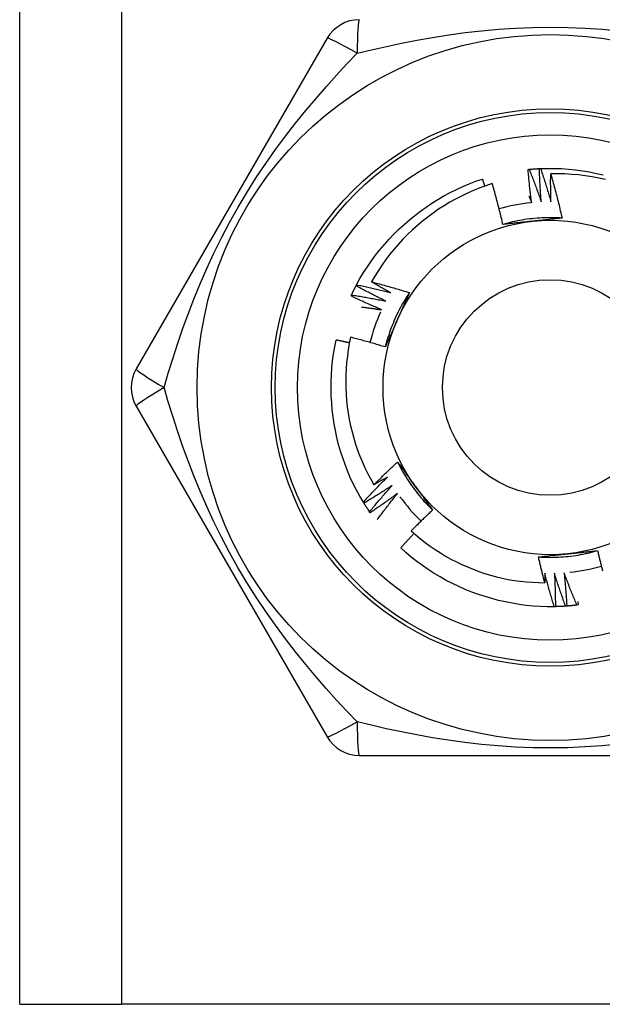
# Model space of a CAD drawing. Header units: inches. Extents: x 0 to 121, y -11 to 79.
# Tile 34 of 88: x 33.518 to 33.901, y 28.546 to 29.193. Entities that reach past the tile are written whole.
import ezdxf

# ---------------------------------------------------------------- set-up
doc = ezdxf.new("R2010")
doc.units = ezdxf.units.IN
doc.header["$LTSCALE"] = 7.278232
doc.header["$MEASUREMENT"] = 0
doc.layers.add('Visible Edges(ANSI)', color=7, linetype='Continuous', lineweight=25)
doc.layers.add('Visible Tangent Edges(ANSI)', color=7, linetype='Continuous', lineweight=25)

msp = doc.modelspace()

# ---------------------------------------------------------------- linework, layer by layer
at = {"layer": 'Visible Edges(ANSI)'}
for p, q in [((33.51775, 28.54625), (33.51775, 54.99882)), ((33.71971, 29.18119), (33.59423, 28.96385)), ((33.85177, 29.09498), (33.85251, 29.09505)), ((33.85922, 29.09554), (33.85997, 29.09558)), ((33.73873, 29.01853), (33.73908, 29.01919)), ((33.73543, 29.01181), (33.73575, 29.01249)), ((33.59423, 28.93943), (33.71971, 28.72208)), ((33.74395, 28.87562), (33.74356, 28.87626)), ((33.74806, 28.86937), (33.74763, 28.86999)), ((33.86973, 28.80759), (33.86898, 28.80758)), ((33.8772, 28.80796), (33.87646, 28.80791)), ((33.88465, 28.80872), (33.8839, 28.80863)), ((33.8844, 28.81091), (33.88465, 28.80872)), ((33.74086, 28.70987), (33.99183, 28.70987)), ((33.51775, 28.54625), (33.58455, 28.54625)), ((34.14814, 28.54625), (33.58455, 28.54625))]:
    msp.add_line(p, q, dxfattribs=at)
at = {"layer": 'Visible Edges(ANSI)', "flags": 128}
for points in [[(33.85412, 29.07313), (33.85401, 29.07404), (33.85389, 29.07494), (33.85377, 29.07585), (33.85366, 29.07676), (33.85355, 29.07767), (33.85344, 29.07858), (33.85333, 29.07949), (33.85322, 29.0804), (33.85312, 29.08131), (33.85302, 29.08222), (33.85291, 29.08313), (33.85282, 29.08404), (33.85272, 29.08495), (33.85262, 29.08586), (33.85253, 29.08677), (33.85244, 29.08768), (33.85235, 29.08859), (33.85226, 29.0895), (33.85217, 29.09042), (33.85209, 29.09133), (33.852, 29.09224), (33.85192, 29.09315), (33.85184, 29.09407), (33.85177, 29.09498)], [(33.85251, 29.09505), (33.85279, 29.09508), (33.85307, 29.09511), (33.85335, 29.09513), (33.85363, 29.09516), (33.85391, 29.09518), (33.85419, 29.0952), (33.85447, 29.09523), (33.85475, 29.09525), (33.85503, 29.09527), (33.85531, 29.09529), (33.85558, 29.09531), (33.85586, 29.09534), (33.85614, 29.09535), (33.85642, 29.09537), (33.8567, 29.09539), (33.85698, 29.09541), (33.85726, 29.09543), (33.85754, 29.09545), (33.85782, 29.09546), (33.8581, 29.09548), (33.85838, 29.09549), (33.85866, 29.09551), (33.85894, 29.09552), (33.85922, 29.09554)], [(33.85251, 29.09505), (33.85286, 29.09417), (33.85321, 29.09328), (33.85356, 29.09239), (33.8539, 29.09151), (33.85424, 29.09062), (33.85459, 29.08973), (33.85493, 29.08884), (33.85526, 29.08795), (33.8556, 29.08705), (33.85594, 29.08616), (33.85627, 29.08527), (33.8566, 29.08438), (33.85693, 29.08348), (33.85726, 29.08259), (33.85759, 29.08169), (33.85791, 29.08079), (33.85823, 29.0799), (33.85855, 29.079), (33.85887, 29.0781), (33.85919, 29.0772), (33.85951, 29.0763), (33.85982, 29.0754), (33.86014, 29.0745), (33.86045, 29.0736)], [(33.86045, 29.0736), (33.86037, 29.07451), (33.8603, 29.07542), (33.86024, 29.07634), (33.86017, 29.07725), (33.86011, 29.07816), (33.86004, 29.07908), (33.85998, 29.07999), (33.85992, 29.0809), (33.85987, 29.08182), (33.85981, 29.08273), (33.85976, 29.08365), (33.85971, 29.08456), (33.85966, 29.08547), (33.85961, 29.08639), (33.85956, 29.0873), (33.85952, 29.08822), (33.85947, 29.08913), (33.85943, 29.09005), (33.85939, 29.09096), (33.85936, 29.09188), (33.85932, 29.0928), (33.85929, 29.09371), (33.85926, 29.09463), (33.85922, 29.09554)], [(33.85997, 29.09558), (33.86459, 29.0957), (33.8692, 29.09568), (33.87381, 29.0955), (33.87841, 29.09517), (33.88299, 29.0947), (33.88756, 29.09408), (33.89211, 29.09331), (33.89663, 29.0924), (33.90112, 29.09134)], [(33.85997, 29.09558), (33.86028, 29.09467), (33.86058, 29.09377), (33.86088, 29.09287), (33.86118, 29.09196), (33.86147, 29.09106), (33.86177, 29.09015), (33.86206, 29.08924), (33.86235, 29.08834), (33.86264, 29.08743), (33.86293, 29.08652), (33.86322, 29.08561), (33.8635, 29.0847), (33.86379, 29.08379), (33.86407, 29.08288), (33.86435, 29.08197), (33.86463, 29.08106), (33.8649, 29.08015), (33.86518, 29.07923), (33.86545, 29.07832), (33.86572, 29.0774), (33.86599, 29.07649), (33.86626, 29.07557), (33.86652, 29.07466), (33.86678, 29.07374)], [(33.86678, 29.07374), (33.86676, 29.0745), (33.86675, 29.07527), (33.86673, 29.07603), (33.86671, 29.07679), (33.8667, 29.07756), (33.86668, 29.07832), (33.86667, 29.07908), (33.86666, 29.07985), (33.86665, 29.08061), (33.86664, 29.08137), (33.86663, 29.08214), (33.86662, 29.0829), (33.86662, 29.08366), (33.86662, 29.08443), (33.86661, 29.08519), (33.86661, 29.08596), (33.86661, 29.08672), (33.86661, 29.08748), (33.86661, 29.08825), (33.86662, 29.08901), (33.86662, 29.08977), (33.86663, 29.09054), (33.86664, 29.0913), (33.86665, 29.09207)], [(33.90267, 29.08832), (33.89825, 29.0893), (33.89379, 29.09013), (33.88931, 29.09081), (33.8848, 29.09136), (33.88028, 29.09175), (33.87574, 29.092), (33.8712, 29.09211), (33.86665, 29.09207)], [(33.86665, 29.09207), (33.86699, 29.09086), (33.86733, 29.08966), (33.86767, 29.08846), (33.86801, 29.08725), (33.86834, 29.08605), (33.86867, 29.08484), (33.869, 29.08363), (33.86932, 29.08243), (33.86964, 29.08122), (33.86996, 29.08001), (33.87028, 29.0788), (33.87059, 29.07759), (33.8709, 29.07637), (33.8712, 29.07516), (33.8715, 29.07395), (33.8718, 29.07273), (33.8721, 29.07152), (33.87239, 29.0703), (33.87268, 29.06908), (33.87297, 29.06786), (33.87325, 29.06665), (33.87353, 29.06543), (33.87381, 29.06421), (33.87408, 29.06298)], [(33.73908, 29.01919), (33.74131, 29.02323), (33.74368, 29.02719), (33.74617, 29.03107), (33.74879, 29.03487), (33.75152, 29.03858), (33.75438, 29.0422), (33.75735, 29.04573), (33.76043, 29.04916), (33.76362, 29.0525), (33.76691, 29.05573), (33.7703, 29.05886), (33.77379, 29.06188), (33.77736, 29.0648), (33.78103, 29.06759), (33.78479, 29.07027), (33.78862, 29.07284), (33.79254, 29.07528), (33.79653, 29.07759), (33.80059, 29.07978), (33.80472, 29.08183), (33.80891, 29.08375), (33.81317, 29.08553), (33.81748, 29.08717), (33.82184, 29.08867)], [(33.82825, 29.08567), (33.8241, 29.0843), (33.82, 29.08279), (33.81594, 29.08115), (33.81194, 29.07939), (33.80799, 29.0775), (33.80412, 29.07549), (33.80031, 29.07336), (33.79657, 29.07112), (33.7929, 29.06876), (33.78932, 29.06628), (33.78581, 29.0637), (33.78238, 29.061), (33.77904, 29.05819), (33.77579, 29.05528), (33.77263, 29.05226), (33.76956, 29.04913), (33.76659, 29.04592), (33.76374, 29.04262), (33.76099, 29.03923), (33.75835, 29.03575), (33.75583, 29.0322), (33.75342, 29.02857), (33.75113, 29.02486), (33.74896, 29.02108)], [(33.8234, 29.08405), (33.82334, 29.08424), (33.82328, 29.08444), (33.82321, 29.08463), (33.82315, 29.08482), (33.82308, 29.08501), (33.82302, 29.08521), (33.82295, 29.0854), (33.82289, 29.08559), (33.82282, 29.08578), (33.82276, 29.08598), (33.82269, 29.08617), (33.82263, 29.08636), (33.82256, 29.08656), (33.8225, 29.08675), (33.82243, 29.08694), (33.82237, 29.08713), (33.8223, 29.08733), (33.82224, 29.08752), (33.82217, 29.08771), (33.8221, 29.0879), (33.82204, 29.0881), (33.82197, 29.08829), (33.82191, 29.08848), (33.82184, 29.08867)], [(33.83523, 29.05883), (33.83497, 29.05996), (33.83471, 29.06108), (33.83445, 29.06221), (33.83418, 29.06333), (33.83391, 29.06446), (33.83364, 29.06558), (33.83336, 29.0667), (33.83308, 29.06782), (33.8328, 29.06895), (33.83252, 29.07007), (33.83223, 29.07119), (33.83194, 29.07231), (33.83165, 29.07342), (33.83135, 29.07454), (33.83106, 29.07566), (33.83075, 29.07677), (33.83045, 29.07789), (33.83014, 29.079), (33.82983, 29.08012), (33.82952, 29.08123), (33.82921, 29.08234), (33.82889, 29.08345), (33.82857, 29.08456), (33.82825, 29.08567)], [(33.85234, 29.07749), (33.85242, 29.07731), (33.85249, 29.07713), (33.85257, 29.07694), (33.85264, 29.07676), (33.85272, 29.07658), (33.85279, 29.0764), (33.85287, 29.07622), (33.85294, 29.07604), (33.85302, 29.07586), (33.85309, 29.07567), (33.85316, 29.07549), (33.85324, 29.07531), (33.85331, 29.07513), (33.85339, 29.07495), (33.85346, 29.07477), (33.85353, 29.07458), (33.85361, 29.0744), (33.85368, 29.07422), (33.85376, 29.07404), (33.85383, 29.07386), (33.8539, 29.07367), (33.85398, 29.07349), (33.85405, 29.07331), (33.85412, 29.07313)], [(33.87408, 29.06298), (33.87245, 29.06308), (33.87082, 29.06316), (33.86918, 29.06321), (33.86754, 29.06324), (33.86591, 29.06324), (33.86427, 29.06322), (33.86264, 29.06318), (33.861, 29.06311), (33.85937, 29.06302), (33.85773, 29.0629), (33.8561, 29.06277), (33.85447, 29.0626), (33.85285, 29.06242), (33.85122, 29.06221), (33.8496, 29.06198), (33.84799, 29.06172), (33.84638, 29.06144), (33.84477, 29.06114), (33.84317, 29.06081), (33.84157, 29.06046), (33.83997, 29.06009), (33.83839, 29.05969), (33.83681, 29.05927), (33.83523, 29.05883)], [(33.85486, 29.06093), (33.85404, 29.06084), (33.85321, 29.06075), (33.85239, 29.06067), (33.85157, 29.06058), (33.85074, 29.06049), (33.84992, 29.06041), (33.8491, 29.06032), (33.84828, 29.06023), (33.84746, 29.06015), (33.84664, 29.06006), (33.84583, 29.05997), (33.84501, 29.05989), (33.84419, 29.0598), (33.84338, 29.05971), (33.84256, 29.05963), (33.84174, 29.05954), (33.84093, 29.05945), (33.84011, 29.05936), (33.8393, 29.05927), (33.83849, 29.05919), (33.83767, 29.0591), (33.83686, 29.05901), (33.83605, 29.05892), (33.83523, 29.05883)], [(33.87408, 29.06298), (33.87329, 29.0629), (33.87249, 29.06281), (33.8717, 29.06272), (33.8709, 29.06263), (33.8701, 29.06255), (33.86931, 29.06246), (33.86851, 29.06237), (33.86771, 29.06229), (33.86691, 29.0622), (33.86611, 29.06212), (33.86531, 29.06203), (33.86451, 29.06195), (33.86371, 29.06186), (33.86291, 29.06178), (33.86211, 29.06169), (33.86131, 29.06161), (33.8605, 29.06152), (33.8597, 29.06144), (33.8589, 29.06135), (33.85809, 29.06127), (33.85728, 29.06118), (33.85648, 29.0611), (33.85567, 29.06101), (33.85486, 29.06093)], [(33.73575, 29.01249), (33.73587, 29.01275), (33.73599, 29.013), (33.73611, 29.01326), (33.73623, 29.01351), (33.73635, 29.01376), (33.73647, 29.01401), (33.73659, 29.01427), (33.73671, 29.01452), (33.73684, 29.01477), (33.73696, 29.01502), (33.73708, 29.01528), (33.73721, 29.01553), (33.73733, 29.01578), (33.73746, 29.01603), (33.73758, 29.01628), (33.73771, 29.01653), (33.73784, 29.01678), (33.73796, 29.01703), (33.73809, 29.01728), (33.73822, 29.01753), (33.73835, 29.01778), (33.73848, 29.01803), (33.73861, 29.01827), (33.73874, 29.01852)], [(33.75826, 29.00844), (33.75744, 29.00885), (33.75662, 29.00925), (33.7558, 29.00965), (33.75498, 29.01006), (33.75416, 29.01047), (33.75334, 29.01088), (33.75252, 29.01129), (33.7517, 29.0117), (33.75089, 29.01212), (33.75007, 29.01253), (33.74926, 29.01295), (33.74844, 29.01337), (33.74763, 29.01379), (33.74682, 29.01421), (33.746, 29.01464), (33.74519, 29.01506), (33.74438, 29.01549), (33.74357, 29.01592), (33.74276, 29.01635), (33.74196, 29.01678), (33.74115, 29.01722), (33.74034, 29.01765), (33.73954, 29.01809), (33.73873, 29.01853)], [(33.73908, 29.01919), (33.74002, 29.01899), (33.74095, 29.0188), (33.74188, 29.0186), (33.74281, 29.01839), (33.74374, 29.01819), (33.74467, 29.01798), (33.7456, 29.01778), (33.74653, 29.01757), (33.74746, 29.01736), (33.74839, 29.01714), (33.74932, 29.01693), (33.75025, 29.01671), (33.75117, 29.0165), (33.7521, 29.01628), (33.75303, 29.01605), (33.75395, 29.01583), (33.75488, 29.01561), (33.75581, 29.01538), (33.75673, 29.01515), (33.75766, 29.01492), (33.75858, 29.01469), (33.75951, 29.01445), (33.76043, 29.01422), (33.76136, 29.01398)], [(33.74896, 29.02108), (33.75, 29.02081), (33.75104, 29.02054), (33.75208, 29.02027), (33.75312, 29.01999), (33.75416, 29.01972), (33.7552, 29.01944), (33.75624, 29.01916), (33.75727, 29.01887), (33.75831, 29.01858), (33.75935, 29.0183), (33.76038, 29.018), (33.76142, 29.01771), (33.76245, 29.01741), (33.76348, 29.01712), (33.76452, 29.01682), (33.76555, 29.01651), (33.76658, 29.01621), (33.76761, 29.0159), (33.76864, 29.01559), (33.76967, 29.01528), (33.7707, 29.01497), (33.77173, 29.01465), (33.77276, 29.01433), (33.77379, 29.01401)], [(33.76136, 29.01398), (33.76083, 29.01427), (33.76031, 29.01456), (33.75979, 29.01484), (33.75927, 29.01514), (33.75876, 29.01543), (33.75824, 29.01572), (33.75772, 29.01601), (33.7572, 29.0163), (33.75668, 29.0166), (33.75616, 29.01689), (33.75565, 29.01719), (33.75513, 29.01748), (33.75461, 29.01778), (33.7541, 29.01807), (33.75358, 29.01837), (33.75307, 29.01867), (33.75255, 29.01897), (33.75204, 29.01927), (33.75152, 29.01957), (33.75101, 29.01987), (33.7505, 29.02017), (33.74998, 29.02047), (33.74947, 29.02078), (33.74896, 29.02108)], [(33.75546, 29.00276), (33.75462, 29.00312), (33.75377, 29.00348), (33.75293, 29.00384), (33.75209, 29.0042), (33.75125, 29.00457), (33.75041, 29.00493), (33.74958, 29.0053), (33.74874, 29.00567), (33.7479, 29.00604), (33.74707, 29.00641), (33.74623, 29.00679), (33.7454, 29.00717), (33.74456, 29.00754), (33.74373, 29.00792), (33.7429, 29.00831), (33.74206, 29.00869), (33.74123, 29.00907), (33.7404, 29.00946), (33.73957, 29.00985), (33.73874, 29.01024), (33.73792, 29.01063), (33.73709, 29.01102), (33.73626, 29.01142), (33.73543, 29.01181)], [(33.73575, 29.01249), (33.73669, 29.01235), (33.73763, 29.0122), (33.73857, 29.01204), (33.73951, 29.01189), (33.74045, 29.01174), (33.74139, 29.01158), (33.74233, 29.01142), (33.74327, 29.01126), (33.74421, 29.0111), (33.74515, 29.01093), (33.74609, 29.01077), (33.74702, 29.0106), (33.74796, 29.01043), (33.7489, 29.01026), (33.74984, 29.01009), (33.75077, 29.00991), (33.75171, 29.00973), (33.75265, 29.00956), (33.75358, 29.00937), (33.75452, 29.00919), (33.75546, 29.00901), (33.75639, 29.00882), (33.75733, 29.00863), (33.75826, 29.00844)], [(33.77379, 29.01401), (33.77288, 29.01265), (33.772, 29.01127), (33.77114, 29.00988), (33.7703, 29.00847), (33.76948, 29.00706), (33.76867, 29.00563), (33.76789, 29.00419), (33.76713, 29.00274), (33.7664, 29.00128), (33.76568, 28.99981), (33.76498, 28.99833), (33.76431, 28.99684), (33.76366, 28.99534), (33.76303, 28.99383), (33.76242, 28.99231), (33.76183, 28.99078), (33.76127, 28.98924), (33.76073, 28.9877), (33.76021, 28.98615), (33.75971, 28.98459), (33.75924, 28.98302), (33.75879, 28.98145), (33.75836, 28.97987), (33.75796, 28.97828)], [(33.77379, 29.01401), (33.77346, 29.01328), (33.77314, 29.01254), (33.77282, 29.01181), (33.7725, 29.01108), (33.77217, 29.01034), (33.77185, 29.00961), (33.77153, 29.00888), (33.7712, 29.00814), (33.77088, 29.00741), (33.77055, 29.00667), (33.77022, 29.00594), (33.7699, 29.0052), (33.76957, 29.00447), (33.76925, 29.00373), (33.76892, 29.00299), (33.76859, 29.00226), (33.76826, 29.00152), (33.76793, 29.00078), (33.76761, 29.00004), (33.76728, 28.9993), (33.76695, 28.99856), (33.76662, 28.99782), (33.76629, 28.99708), (33.76596, 28.99633)], [(33.74232, 29.00455), (33.74287, 29.00448), (33.74342, 29.00442), (33.74397, 29.00435), (33.74451, 29.00428), (33.74506, 29.00421), (33.74561, 29.00414), (33.74616, 29.00407), (33.7467, 29.00399), (33.74725, 29.00392), (33.7478, 29.00385), (33.74835, 29.00377), (33.74889, 29.0037), (33.74944, 29.00362), (33.74999, 29.00355), (33.75054, 29.00347), (33.75108, 29.0034), (33.75163, 29.00332), (33.75218, 29.00324), (33.75272, 29.00316), (33.75327, 29.00308), (33.75382, 29.003), (33.75437, 29.00292), (33.75491, 29.00284), (33.75546, 29.00276)], [(33.76596, 28.99633), (33.76562, 28.99558), (33.76528, 28.99482), (33.76494, 28.99406), (33.76461, 28.99331), (33.76427, 28.99255), (33.76394, 28.9918), (33.7636, 28.99104), (33.76327, 28.99029), (33.76293, 28.98954), (33.7626, 28.98879), (33.76226, 28.98803), (33.76193, 28.98728), (33.7616, 28.98653), (33.76126, 28.98578), (33.76093, 28.98503), (33.7606, 28.98428), (33.76027, 28.98353), (33.75994, 28.98278), (33.75961, 28.98203), (33.75928, 28.98128), (33.75895, 28.98053), (33.75862, 28.97978), (33.75829, 28.97903), (33.75796, 28.97829)], [(33.74356, 28.87626), (33.74121, 28.88023), (33.73899, 28.88428), (33.73691, 28.88839), (33.73497, 28.89258), (33.73316, 28.89682), (33.73149, 28.90112), (33.72996, 28.90547), (33.72856, 28.90986), (33.7273, 28.9143), (33.72619, 28.91878), (33.72521, 28.92329), (33.72438, 28.92783), (33.72369, 28.93239), (33.72314, 28.93697), (33.72273, 28.94157), (33.72247, 28.94617), (33.72236, 28.95078), (33.72239, 28.95539), (33.72256, 28.96), (33.72289, 28.9646), (33.72336, 28.96919), (33.72399, 28.97376), (33.72476, 28.97831), (33.72568, 28.98283)], [(33.7344, 28.98097), (33.73404, 28.98105), (33.73368, 28.98113), (33.73331, 28.98121), (33.73295, 28.98129), (33.73259, 28.98137), (33.73223, 28.98145), (33.73186, 28.98153), (33.7315, 28.98161), (33.73114, 28.98168), (33.73077, 28.98176), (33.73041, 28.98184), (33.73005, 28.98192), (33.72968, 28.982), (33.72932, 28.98207), (33.72896, 28.98215), (33.72859, 28.98223), (33.72823, 28.9823), (33.72787, 28.98238), (33.7275, 28.98245), (33.72714, 28.98253), (33.72677, 28.9826), (33.72641, 28.98268), (33.72605, 28.98275), (33.72568, 28.98283)], [(33.73517, 28.98468), (33.73433, 28.98058), (33.73361, 28.97646), (33.73303, 28.97231), (33.73257, 28.96815), (33.73224, 28.96398), (33.73204, 28.95979), (33.73198, 28.95559), (33.73204, 28.95139), (33.73223, 28.9472), (33.73256, 28.94302), (33.73301, 28.93886), (33.7336, 28.93472), (33.73431, 28.9306), (33.73515, 28.9265), (33.73612, 28.92243), (33.73722, 28.91839), (33.73845, 28.91439), (33.7398, 28.91042), (33.74127, 28.9065), (33.74288, 28.90261), (33.7446, 28.89879), (33.74644, 28.89502), (33.74839, 28.89132), (33.75046, 28.88769)], [(33.75796, 28.97829), (33.75702, 28.97858), (33.75607, 28.97886), (33.75513, 28.97915), (33.75418, 28.97943), (33.75324, 28.97971), (33.75229, 28.97999), (33.75134, 28.98027), (33.7504, 28.98055), (33.74945, 28.98082), (33.7485, 28.98109), (33.74755, 28.98136), (33.7466, 28.98163), (33.74565, 28.98189), (33.7447, 28.98216), (33.74375, 28.98242), (33.7428, 28.98268), (33.74185, 28.98293), (33.7409, 28.98319), (33.73994, 28.98344), (33.73899, 28.98369), (33.73803, 28.98394), (33.73708, 28.98419), (33.73613, 28.98443), (33.73517, 28.98468)], [(33.75046, 28.88769), (33.7511, 28.88833), (33.75174, 28.88896), (33.75238, 28.8896), (33.75302, 28.89023), (33.75366, 28.89086), (33.7543, 28.89149), (33.75494, 28.89213), (33.75558, 28.89275), (33.75623, 28.89338), (33.75688, 28.89401), (33.75752, 28.89464), (33.75817, 28.89526), (33.75882, 28.89588), (33.75947, 28.89651), (33.76013, 28.89713), (33.76078, 28.89775), (33.76143, 28.89837), (33.76209, 28.89898), (33.76275, 28.8996), (33.76341, 28.90021), (33.76406, 28.90083), (33.76472, 28.90144), (33.76539, 28.90205), (33.76605, 28.90266)], [(33.76605, 28.90266), (33.76652, 28.90202), (33.767, 28.90137), (33.76747, 28.90073), (33.76795, 28.90008), (33.76842, 28.89943), (33.76889, 28.89878), (33.76937, 28.89814), (33.76984, 28.89749), (33.77031, 28.89684), (33.77079, 28.89619), (33.77126, 28.89554), (33.77173, 28.89489), (33.77221, 28.89424), (33.77268, 28.89359), (33.77316, 28.89294), (33.77363, 28.89229), (33.77411, 28.89163), (33.77458, 28.89098), (33.77506, 28.89032), (33.77553, 28.88967), (33.77601, 28.88901), (33.77649, 28.88836), (33.77696, 28.8877), (33.77744, 28.88704)], [(33.76605, 28.90266), (33.76678, 28.9012), (33.76753, 28.89975), (33.76831, 28.8983), (33.7691, 28.89687), (33.76992, 28.89545), (33.77075, 28.89405), (33.77161, 28.89265), (33.77248, 28.89127), (33.77338, 28.8899), (33.77429, 28.88854), (33.77523, 28.8872), (33.77618, 28.88587), (33.77716, 28.88455), (33.77815, 28.88325), (33.77916, 28.88197), (33.78019, 28.88069), (33.78124, 28.87944), (33.78231, 28.8782), (33.78339, 28.87697), (33.78449, 28.87576), (33.78561, 28.87457), (33.78675, 28.87339), (33.7879, 28.87224), (33.78908, 28.87109)], [(33.74356, 28.87626), (33.7442, 28.87696), (33.74484, 28.87766), (33.74549, 28.87837), (33.74613, 28.87907), (33.74678, 28.87976), (33.74743, 28.88046), (33.74808, 28.88116), (33.74873, 28.88185), (33.74939, 28.88255), (33.75004, 28.88324), (33.7507, 28.88393), (33.75135, 28.88462), (33.75201, 28.88531), (33.75267, 28.886), (33.75333, 28.88668), (33.754, 28.88737), (33.75466, 28.88805), (33.75533, 28.88873), (33.75599, 28.88942), (33.75666, 28.8901), (33.75733, 28.89078), (33.758, 28.89145), (33.75868, 28.89213), (33.75935, 28.8928)], [(33.75935, 28.8928), (33.75898, 28.89259), (33.75861, 28.89237), (33.75824, 28.89215), (33.75788, 28.89194), (33.75751, 28.89172), (33.75714, 28.89151), (33.75677, 28.89129), (33.7564, 28.89108), (33.75603, 28.89086), (33.75566, 28.89065), (33.75529, 28.89044), (33.75492, 28.89022), (33.75455, 28.89001), (33.75418, 28.8898), (33.75381, 28.88958), (33.75344, 28.88937), (33.75307, 28.88916), (33.7527, 28.88895), (33.75233, 28.88874), (33.75195, 28.88853), (33.75158, 28.88832), (33.75121, 28.88811), (33.75084, 28.8879), (33.75046, 28.88769)], [(33.76255, 28.88733), (33.76178, 28.88683), (33.76102, 28.88632), (33.76025, 28.88582), (33.75949, 28.88532), (33.75872, 28.88482), (33.75795, 28.88432), (33.75718, 28.88383), (33.75641, 28.88333), (33.75564, 28.88284), (33.75487, 28.88235), (33.75409, 28.88186), (33.75332, 28.88137), (33.75254, 28.88088), (33.75177, 28.8804), (33.75099, 28.87991), (33.75021, 28.87943), (33.74943, 28.87895), (33.74865, 28.87847), (33.74787, 28.87799), (33.74709, 28.87751), (33.74631, 28.87704), (33.74552, 28.87656), (33.74474, 28.87609), (33.74395, 28.87562)], [(33.74763, 28.86999), (33.74824, 28.87072), (33.74884, 28.87146), (33.74945, 28.87219), (33.75006, 28.87292), (33.75067, 28.87365), (33.75128, 28.87438), (33.7519, 28.87511), (33.75251, 28.87584), (33.75313, 28.87657), (33.75375, 28.87729), (33.75437, 28.87802), (33.75499, 28.87874), (33.75561, 28.87946), (33.75623, 28.88018), (33.75686, 28.8809), (33.75748, 28.88162), (33.75811, 28.88234), (33.75874, 28.88306), (33.75937, 28.88377), (33.76, 28.88449), (33.76064, 28.8852), (33.76127, 28.88591), (33.76191, 28.88662), (33.76255, 28.88733)], [(33.77744, 28.88704), (33.77793, 28.88637), (33.77842, 28.8857), (33.7789, 28.88503), (33.77939, 28.88436), (33.77988, 28.88369), (33.78036, 28.88303), (33.78085, 28.88236), (33.78133, 28.88169), (33.78182, 28.88103), (33.7823, 28.88036), (33.78279, 28.8797), (33.78327, 28.87903), (33.78375, 28.87837), (33.78424, 28.8777), (33.78472, 28.87704), (33.7852, 28.87638), (33.78569, 28.87572), (33.78617, 28.87505), (33.78666, 28.87439), (33.78714, 28.87373), (33.78762, 28.87307), (33.78811, 28.87241), (33.78859, 28.87175), (33.78907, 28.87109)], [(33.76602, 28.88203), (33.76529, 28.88149), (33.76455, 28.88094), (33.76381, 28.8804), (33.76307, 28.87986), (33.76233, 28.87932), (33.76159, 28.87879), (33.76085, 28.87825), (33.76011, 28.87772), (33.75936, 28.87718), (33.75861, 28.87665), (33.75787, 28.87612), (33.75712, 28.8756), (33.75637, 28.87507), (33.75562, 28.87454), (33.75487, 28.87402), (33.75412, 28.8735), (33.75336, 28.87298), (33.75261, 28.87246), (33.75185, 28.87194), (33.7511, 28.87142), (33.75034, 28.87091), (33.74958, 28.87039), (33.74882, 28.86988), (33.74806, 28.86937)], [(33.75267, 28.8648), (33.75321, 28.86553), (33.75375, 28.86626), (33.7543, 28.86699), (33.75484, 28.86771), (33.75539, 28.86844), (33.75594, 28.86916), (33.75649, 28.86988), (33.75704, 28.87061), (33.75759, 28.87133), (33.75814, 28.87205), (33.75869, 28.87277), (33.75925, 28.87349), (33.75981, 28.8742), (33.76037, 28.87492), (33.76093, 28.87564), (33.76149, 28.87635), (33.76205, 28.87706), (33.76261, 28.87778), (33.76318, 28.87849), (33.76374, 28.8792), (33.76431, 28.87991), (33.76488, 28.88062), (33.76545, 28.88132), (33.76602, 28.88203)], [(33.74763, 28.86999), (33.74747, 28.87022), (33.74732, 28.87045), (33.74716, 28.87068), (33.747, 28.87091), (33.74684, 28.87115), (33.74669, 28.87138), (33.74653, 28.87161), (33.74638, 28.87185), (33.74622, 28.87208), (33.74607, 28.87231), (33.74591, 28.87255), (33.74576, 28.87278), (33.74561, 28.87302), (33.74545, 28.87325), (33.7453, 28.87349), (33.74515, 28.87373), (33.745, 28.87396), (33.74485, 28.8742), (33.7447, 28.87443), (33.74455, 28.87467), (33.7444, 28.87491), (33.74425, 28.87515), (33.7441, 28.87538), (33.74396, 28.87562)], [(33.78907, 28.87109), (33.78848, 28.87054), (33.78788, 28.86998), (33.78728, 28.86942), (33.78669, 28.86886), (33.78609, 28.8683), (33.7855, 28.86774), (33.78491, 28.86718), (33.78432, 28.86661), (33.78373, 28.86605), (33.78314, 28.86548), (33.78255, 28.86492), (33.78196, 28.86435), (33.78137, 28.86378), (33.78079, 28.86321), (33.78021, 28.86264), (33.77962, 28.86207), (33.77904, 28.8615), (33.77846, 28.86092), (33.77788, 28.86035), (33.7773, 28.85977), (33.77672, 28.8592), (33.77615, 28.85862), (33.77557, 28.85804), (33.775, 28.85746)], [(33.775, 28.85746), (33.778, 28.85479), (33.78108, 28.85223), (33.78424, 28.84976), (33.78747, 28.84738), (33.79077, 28.84511), (33.79414, 28.84294), (33.79758, 28.84088), (33.80108, 28.83892), (33.80464, 28.83707), (33.80826, 28.83532), (33.81193, 28.83369), (33.81566, 28.83217), (33.81943, 28.83077), (33.82323, 28.82949), (33.82707, 28.82833), (33.83094, 28.82729), (33.83484, 28.82637), (33.83876, 28.82557), (33.84271, 28.82489), (33.84668, 28.82434), (33.85067, 28.82391), (33.85467, 28.8236), (33.85869, 28.82342), (33.86271, 28.82337)], [(33.77689, 28.85576), (33.77651, 28.85537), (33.77614, 28.85498), (33.77577, 28.85459), (33.7754, 28.8542), (33.77503, 28.8538), (33.77466, 28.85341), (33.77429, 28.85302), (33.77392, 28.85262), (33.77356, 28.85223), (33.77319, 28.85183), (33.77282, 28.85144), (33.77245, 28.85104), (33.77209, 28.85065), (33.77172, 28.85025), (33.77136, 28.84985), (33.77099, 28.84946), (33.77063, 28.84906), (33.77026, 28.84866), (33.7699, 28.84826), (33.76954, 28.84786), (33.76917, 28.84746), (33.76881, 28.84706), (33.76845, 28.84666), (33.76809, 28.84626)], [(33.86898, 28.80758), (33.86437, 28.80757), (33.85976, 28.80772), (33.85516, 28.80801), (33.85057, 28.80846), (33.84599, 28.80905), (33.84144, 28.8098), (33.83692, 28.81068), (33.83242, 28.81171), (33.82796, 28.81288), (33.82353, 28.81419), (33.81915, 28.81564), (33.81482, 28.81722), (33.81054, 28.81894), (33.80631, 28.82079), (33.80214, 28.82278), (33.79804, 28.82489), (33.79401, 28.82713), (33.79005, 28.8295), (33.78617, 28.83199), (33.78237, 28.8346), (33.77866, 28.83734), (33.77504, 28.8402), (33.77151, 28.84317), (33.76809, 28.84626)], [(33.85861, 28.84029), (33.86024, 28.84019), (33.86188, 28.84011), (33.86352, 28.84006), (33.86515, 28.84004), (33.86679, 28.84003), (33.86842, 28.84005), (33.87006, 28.84009), (33.8717, 28.84016), (33.87333, 28.84025), (33.87496, 28.84037), (33.87659, 28.84051), (33.87822, 28.84067), (33.87985, 28.84085), (33.88147, 28.84106), (33.88309, 28.8413), (33.88471, 28.84155), (33.88632, 28.84183), (33.88793, 28.84213), (33.88953, 28.84246), (33.89113, 28.84281), (33.89272, 28.84318), (33.89431, 28.84358), (33.89589, 28.844), (33.89746, 28.84445)], [(33.87784, 28.84234), (33.87866, 28.84243), (33.87948, 28.84252), (33.88031, 28.8426), (33.88113, 28.84269), (33.88195, 28.84278), (33.88277, 28.84286), (33.88359, 28.84295), (33.88441, 28.84304), (33.88523, 28.84312), (33.88605, 28.84321), (33.88687, 28.8433), (33.88769, 28.84339), (33.8885, 28.84347), (33.88932, 28.84356), (33.89014, 28.84365), (33.89095, 28.84373), (33.89177, 28.84382), (33.89258, 28.84391), (33.8934, 28.844), (33.89421, 28.84409), (33.89502, 28.84418), (33.89584, 28.84427), (33.89665, 28.84435), (33.89746, 28.84444)], [(33.89746, 28.84444), (33.89761, 28.84381), (33.89775, 28.84318), (33.8979, 28.84255), (33.89805, 28.84192), (33.89819, 28.84129), (33.89834, 28.84066), (33.89849, 28.84003), (33.89864, 28.8394), (33.8988, 28.83877), (33.89895, 28.83815), (33.8991, 28.83752), (33.89926, 28.83689), (33.89941, 28.83626), (33.89957, 28.83563), (33.89972, 28.835), (33.89988, 28.83438), (33.90004, 28.83375), (33.9002, 28.83312), (33.90036, 28.8325), (33.90052, 28.83187), (33.90068, 28.83124)], [(33.85861, 28.84029), (33.85941, 28.84038), (33.8602, 28.84046), (33.861, 28.84055), (33.8618, 28.84064), (33.86259, 28.84072), (33.86339, 28.84081), (33.86419, 28.8409), (33.86499, 28.84098), (33.86579, 28.84107), (33.86658, 28.84116), (33.86738, 28.84124), (33.86818, 28.84133), (33.86898, 28.84141), (33.86979, 28.8415), (33.87059, 28.84158), (33.87139, 28.84167), (33.87219, 28.84175), (33.873, 28.84184), (33.8738, 28.84192), (33.87461, 28.84201), (33.87541, 28.84209), (33.87622, 28.84217), (33.87703, 28.84226), (33.87784, 28.84234)], [(33.86271, 28.82337), (33.86253, 28.82407), (33.86234, 28.82477), (33.86216, 28.82547), (33.86198, 28.82618), (33.86181, 28.82688), (33.86163, 28.82758), (33.86145, 28.82829), (33.86128, 28.82899), (33.8611, 28.82969), (33.86093, 28.8304), (33.86076, 28.8311), (33.86058, 28.83181), (33.86041, 28.83251), (33.86025, 28.83322), (33.86008, 28.83392), (33.85991, 28.83463), (33.85974, 28.83534), (33.85958, 28.83604), (33.85942, 28.83675), (33.85925, 28.83746), (33.85909, 28.83816), (33.85893, 28.83887), (33.85877, 28.83958), (33.85861, 28.84029)], [(33.86274, 28.82958), (33.86274, 28.82932), (33.86274, 28.82907), (33.86274, 28.82881), (33.86274, 28.82855), (33.86274, 28.82829), (33.86274, 28.82803), (33.86274, 28.82777), (33.86274, 28.82751), (33.86274, 28.82725), (33.86274, 28.82699), (33.86274, 28.82673), (33.86274, 28.82647), (33.86273, 28.82622), (33.86273, 28.82596), (33.86273, 28.8257), (33.86273, 28.82544), (33.86273, 28.82518), (33.86272, 28.82492), (33.86272, 28.82466), (33.86272, 28.8244), (33.86272, 28.82414), (33.86271, 28.82388), (33.86271, 28.82363), (33.86271, 28.82337)], [(33.86898, 28.80758), (33.8687, 28.80849), (33.86843, 28.8094), (33.86815, 28.81031), (33.86787, 28.81122), (33.8676, 28.81214), (33.86733, 28.81305), (33.86706, 28.81396), (33.86679, 28.81488), (33.86652, 28.81579), (33.86626, 28.81671), (33.866, 28.81762), (33.86574, 28.81854), (33.86548, 28.81946), (33.86522, 28.82038), (33.86496, 28.82129), (33.86471, 28.82221), (33.86446, 28.82313), (33.86421, 28.82405), (33.86396, 28.82497), (33.86371, 28.82589), (33.86347, 28.82682), (33.86322, 28.82774), (33.86298, 28.82866), (33.86274, 28.82958)], [(33.86908, 28.82956), (33.86913, 28.82865), (33.86918, 28.82773), (33.86922, 28.82682), (33.86926, 28.8259), (33.8693, 28.82499), (33.86934, 28.82407), (33.86938, 28.82316), (33.86941, 28.82225), (33.86945, 28.82133), (33.86948, 28.82041), (33.86951, 28.8195), (33.86954, 28.81858), (33.86956, 28.81767), (33.86959, 28.81675), (33.86961, 28.81584), (33.86963, 28.81492), (33.86965, 28.81401), (33.86967, 28.81309), (33.86968, 28.81217), (33.8697, 28.81126), (33.86971, 28.81034), (33.86972, 28.80943), (33.86973, 28.80851), (33.86973, 28.80759)], [(33.87646, 28.80791), (33.87613, 28.8088), (33.87581, 28.8097), (33.87548, 28.81059), (33.87516, 28.81149), (33.87484, 28.81239), (33.87452, 28.81329), (33.8742, 28.81419), (33.87389, 28.81508), (33.87358, 28.81598), (33.87326, 28.81688), (33.87295, 28.81779), (33.87265, 28.81869), (33.87234, 28.81959), (33.87203, 28.82049), (33.87173, 28.8214), (33.87143, 28.8223), (33.87113, 28.82321), (33.87083, 28.82411), (33.87054, 28.82502), (33.87024, 28.82593), (33.86995, 28.82683), (33.86966, 28.82774), (33.86937, 28.82865), (33.86908, 28.82956)], [(33.87541, 28.82987), (33.87551, 28.82896), (33.8756, 28.82805), (33.87569, 28.82714), (33.87578, 28.82622), (33.87587, 28.82531), (33.87596, 28.8244), (33.87604, 28.82349), (33.87613, 28.82258), (33.87621, 28.82167), (33.87629, 28.82075), (33.87636, 28.81984), (33.87644, 28.81893), (33.87651, 28.81802), (33.87658, 28.8171), (33.87665, 28.81619), (33.87672, 28.81528), (33.87679, 28.81436), (33.87685, 28.81345), (33.87692, 28.81254), (33.87698, 28.81162), (33.87704, 28.81071), (33.87709, 28.80979), (33.87715, 28.80888), (33.8772, 28.80796)], [(33.8839, 28.80863), (33.88353, 28.8095), (33.88316, 28.81038), (33.88279, 28.81126), (33.88242, 28.81214), (33.88206, 28.81302), (33.88169, 28.8139), (33.88133, 28.81478), (33.88097, 28.81566), (33.88061, 28.81654), (33.88025, 28.81743), (33.87989, 28.81831), (33.87954, 28.81919), (33.87918, 28.82008), (33.87883, 28.82097), (33.87848, 28.82185), (33.87814, 28.82274), (33.87779, 28.82363), (33.87745, 28.82452), (33.8771, 28.82541), (33.87676, 28.8263), (33.87642, 28.82719), (33.87608, 28.82808), (33.87575, 28.82897), (33.87541, 28.82987)], [(33.87646, 28.80791), (33.87618, 28.80789), (33.8759, 28.80787), (33.87562, 28.80785), (33.87534, 28.80783), (33.87506, 28.80782), (33.87478, 28.8078), (33.8745, 28.80779), (33.87422, 28.80777), (33.87394, 28.80775), (33.87366, 28.80774), (33.87338, 28.80773), (33.8731, 28.80771), (33.87282, 28.8077), (33.87254, 28.80769), (33.87226, 28.80768), (33.87198, 28.80767), (33.8717, 28.80766), (33.87142, 28.80765), (33.87114, 28.80764), (33.87086, 28.80763), (33.87058, 28.80762), (33.8703, 28.80761), (33.87001, 28.80761), (33.86973, 28.8076)], [(33.8839, 28.80863), (33.88363, 28.80859), (33.88335, 28.80856), (33.88307, 28.80853), (33.88279, 28.8085), (33.88251, 28.80846), (33.88223, 28.80843), (33.88195, 28.8084), (33.88167, 28.80837), (33.8814, 28.80834), (33.88112, 28.80831), (33.88084, 28.80829), (33.88056, 28.80826), (33.88028, 28.80823), (33.88, 28.8082), (33.87972, 28.80818), (33.87944, 28.80815), (33.87916, 28.80813), (33.87888, 28.8081), (33.8786, 28.80808), (33.87832, 28.80806), (33.87804, 28.80803), (33.87777, 28.80801), (33.87749, 28.80799), (33.87721, 28.80797)]]:
    msp.add_lwpolyline(points, dxfattribs=at)
at = {"layer": 'Visible Edges(ANSI)'}
for radius in [0.232, 0.16606, 0.10989]:
    msp.add_circle((33.86635, 28.95164), radius, dxfattribs=at)
for centre, radius, start, end in [((33.74086, 29.16898), 0.02442, 90, 150), ((33.86635, 28.95164), 0.1221, 96.0181, 105.9569), ((33.86635, 28.95164), 0.1221, 156.0181, 165.9569), ((33.61538, 28.95164), 0.02442, 150, 210), ((33.86635, 28.95164), 0.1221, 216.0181, 225.9569), ((33.86635, 28.95164), 0.1221, 276.0181, 285.9569), ((33.74086, 28.73429), 0.02442, 210, 270)]:
    msp.add_arc(centre, radius, start, end, dxfattribs=at)
at = {"layer": 'Visible Tangent Edges(ANSI)'}
msp.add_line((33.58455, 54.99882), (33.58455, 28.54625), dxfattribs=at)
at = {"layer": 'Visible Tangent Edges(ANSI)', "flags": 128}
for points in [[(33.7395, 29.17134), (33.74895, 29.17364), (33.75865, 29.17586), (33.76858, 29.17796), (33.77872, 29.17994), (33.78908, 29.18177), (33.79963, 29.18343), (33.81036, 29.18489), (33.82127, 29.18613), (33.83234, 29.18714), (33.84355, 29.18789), (33.8549, 29.18835), (33.86638, 29.18852), (33.87789, 29.18836), (33.88927, 29.1879), (33.9005, 29.18715), (33.91156, 29.18615)], [(33.61265, 28.95164), (33.61539, 28.96097), (33.61832, 28.97048), (33.62146, 28.98014), (33.62482, 28.98992), (33.62842, 28.99981), (33.63227, 29.00978), (33.63637, 29.01981), (33.64075, 29.02988), (33.64541, 29.03997), (33.65037, 29.05005), (33.65564, 29.06011), (33.66123, 29.07012), (33.66711, 29.08), (33.6732, 29.08962), (33.67945, 29.09896), (33.68585, 29.10803), (33.69238, 29.11684), (33.699, 29.12539), (33.7057, 29.13368), (33.71245, 29.14171), (33.71923, 29.14949), (33.72601, 29.15702), (33.73278, 29.1643), (33.7395, 29.17134)], [(33.7395, 28.73193), (33.73278, 28.73897), (33.72601, 28.74626), (33.71922, 28.75381), (33.71243, 28.76161), (33.70567, 28.76967), (33.69895, 28.77799), (33.69232, 28.78656), (33.68579, 28.79538), (33.67938, 28.80446), (33.67313, 28.8138), (33.66705, 28.82339), (33.66118, 28.83324), (33.65556, 28.84328), (33.65028, 28.85335), (33.64532, 28.86344), (33.64066, 28.87352), (33.63629, 28.88357), (33.6322, 28.89358), (33.62837, 28.90353), (33.62479, 28.91339), (33.62144, 28.92315), (33.61831, 28.93279), (33.61539, 28.94229), (33.61265, 28.95164)], [(33.91143, 28.71714), (33.90036, 28.71613), (33.88915, 28.71538), (33.87779, 28.71492), (33.86632, 28.71476), (33.8548, 28.71491), (33.84342, 28.71537), (33.8322, 28.71612), (33.82113, 28.71712), (33.81024, 28.71837), (33.79953, 28.71983), (33.789, 28.72149), (33.77867, 28.72332), (33.76855, 28.7253), (33.75864, 28.72741), (33.74896, 28.72963), (33.7395, 28.73193)]]:
    msp.add_lwpolyline(points, dxfattribs=at)
at = {"layer": 'Visible Tangent Edges(ANSI)'}
for radius in [0.18316, 0.18071, 0.07082]:
    msp.add_circle((33.86635, 28.95164), radius, dxfattribs=at)
for centre, major_axis, start_param, end_param in [((33.74086, 29.16898), (0, 0.02442), 0, 1.474012), ((33.74086, 29.16898), (-0.02115, 0.01221), 4.809173, 6.283185), ((33.61538, 28.95164), (-0.02115, 0.01221), 0, 1.474012), ((33.61538, 28.95164), (-0.02115, -0.01221), 4.809173, 6.283185), ((33.74086, 28.73429), (-0.02115, -0.01221), 0, 1.474012), ((33.74086, 28.73429), (0, -0.02442), 4.809173, 6.283185)]:
    msp.add_ellipse(centre, major_axis=major_axis, ratio=0.056054, start_param=start_param, end_param=end_param, dxfattribs=at)

doc.saveas('drawing.dxf')
